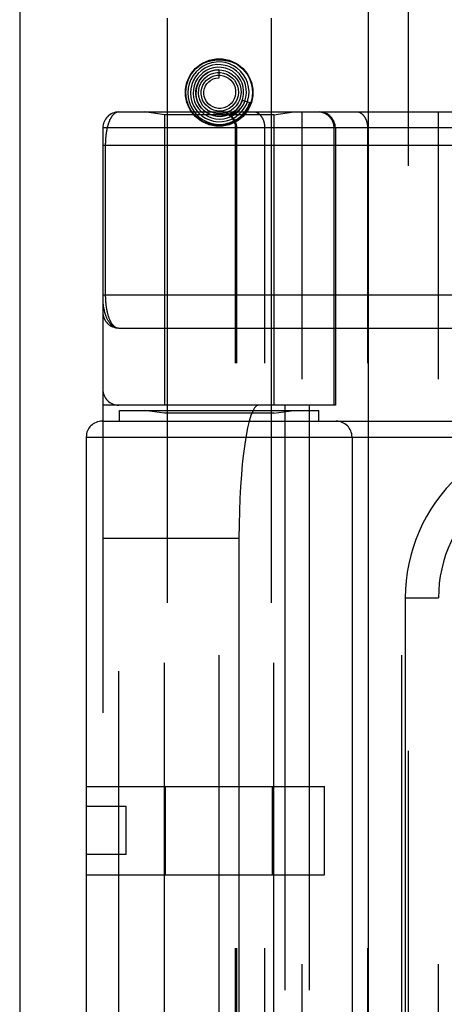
# Model space of a CAD drawing. Header units: inches. Extents: x 0 to 200, y 0 to 129.
# Tile 144 of 256: x 37.818 to 38.617, y 88.984 to 90.836. Entities that reach past the tile are written whole.
import ezdxf

# ---------------------------------------------------------------- set-up
doc = ezdxf.new("R2010")
doc.units = ezdxf.units.IN
doc.header["$LTSCALE"] = 11
doc.header["$MEASUREMENT"] = 0
doc.linetypes.add('HIDDEN', pattern=[0.2, 0.1, -0.1])
doc.layers.get('0').update_dxf_attribs({"linetype": 'CONTINUOUS'})
doc.layers.add('LEFTHAND_DOOR_ASSEMBLY', color=7, linetype='CONTINUOUS')

msp = doc.modelspace()

# ---------------------------------------------------------------- linework, layer by layer
at = {"color": 3, "linetype": 'Continuous'}
msp.add_line((37.8178, 97.2118), (37.8178, 34.2898), dxfattribs=at)
at = {"layer": 'LEFTHAND_DOOR_ASSEMBLY', "color": 3, "linetype": 'Continuous'}
msp.add_line((38.4736, 93.8608), (38.4736, 34.5108), dxfattribs=at)
at = {"layer": 'LEFTHAND_DOOR_ASSEMBLY', "color": 8, "linetype": 'HIDDEN'}
for p, q in [((38.5486, 93.8608), (38.5486, 34.5108)), ((38.0951, 90.8388), (38.0951, 87.6564)), ((38.2911, 90.8388), (38.2911, 87.6564)), ((38.1931, 90.7263), (38.1931, 90.7413)), ((38.2368, 90.6846), (38.2511, 90.68)), ((38.0043, 90.6621), (38.8781, 90.6621)), ((38.0901, 90.6568), (38.0526, 90.6621)), ((38.2197, 90.6605), (38.22, 90.6607)), ((38.22, 90.6607), (38.2215, 90.662)), ((38.2215, 90.662), (38.222, 90.6625)), ((38.222, 90.6625), (38.2224, 90.6629)), ((38.2224, 90.6629), (38.2228, 90.6633)), ((38.2228, 90.6633), (38.2233, 90.6637)), ((38.2961, 90.6568), (38.3336, 90.6621)), ((38.3493, 87.9596), (38.3493, 90.6621)), ((38.6058, 87.9596), (38.6058, 90.6621)), ((38.0901, 90.6568), (38.0901, 90.1108)), ((38.2961, 90.6568), (38.0901, 90.6568)), ((38.2961, 90.6568), (38.2961, 90.1108)), ((37.9743, 90.6321), (37.9743, 87.9896)), ((38.6378, 90.6321), (37.9743, 90.6321)), ((38.2242, 87.9896), (38.2242, 90.6321)), ((38.2262, 87.9896), (38.2262, 90.6321)), ((38.2793, 87.9896), (38.2793, 90.6321)), ((38.4095, 90.1108), (38.4095, 90.6321)), ((38.4118, 90.6321), (38.4118, 90.1108)), ((38.4728, 87.9896), (38.4728, 90.6321)), ((37.9743, 90.5996), (38.8781, 90.5996)), ((37.9789, 90.5996), (37.9789, 90.3175)), ((38.0043, 90.2558), (38.8838, 90.2558)), ((38.4118, 90.1108), (37.9743, 90.1108)), ((38.0043, 88.5108), (38.0043, 90.1108)), ((38.3168, 90.1108), (38.3168, 88.5108)), ((38.3627, 90.1108), (38.3627, 88.5108)), ((38.0056, 90.0808), (38.0056, 90.1008)), ((38.0056, 90.1008), (38.3806, 90.1008)), ((38.0901, 90.0955), (38.0526, 90.1008)), ((38.0901, 88.5261), (38.0901, 90.0955)), ((38.2961, 90.0955), (38.0901, 90.0955)), ((38.2961, 90.0955), (38.3336, 90.1008)), ((38.2961, 88.5261), (38.2961, 90.0955)), ((38.3806, 90.0808), (38.3806, 90.1008)), ((37.9731, 90.0808), (39.0993, 90.0808)), ((38.1931, 88.5408), (38.1931, 90.0808)), ((38.5368, 88.5408), (38.5368, 90.0808)), ((37.9431, 90.0508), (37.9431, 88.5708)), ((37.9431, 90.0508), (39.0993, 90.0508)), ((38.4431, 90.0508), (38.4431, 88.5708)), ((37.9743, 89.8608), (38.2304, 89.8608)), ((38.2304, 89.8608), (38.2304, 88.7608)), ((38.5433, 89.7483), (38.5433, 88.8733)), ((38.5433, 89.7483), (38.6058, 89.7483)), ((37.9431, 89.3938), (38.3911, 89.3938)), ((38.0924, 89.2278), (38.0924, 89.3938)), ((38.2937, 89.2278), (38.2937, 89.3938)), ((38.3911, 89.2278), (38.3911, 89.3938)), ((38.0181, 89.3558), (37.9431, 89.3558)), ((38.0181, 89.2658), (38.0181, 89.3558)), ((38.0181, 89.2658), (37.9431, 89.2658)), ((37.9431, 89.2278), (38.3911, 89.2278))]:
    msp.add_line(p, q, dxfattribs=at)
for points in [[(38.1394, 90.7327), (38.1441, 90.7391), (38.1494, 90.7446), (38.1556, 90.7494), (38.1625, 90.7533), (38.1697, 90.7564), (38.1774, 90.7585), (38.1851, 90.7598), (38.1931, 90.7603), (38.201, 90.7598), (38.2088, 90.7585), (38.2164, 90.7564), (38.2236, 90.7533), (38.2305, 90.7494), (38.2367, 90.7446), (38.2421, 90.7391), (38.2467, 90.7327)], [(38.2151, 90.648), (38.2224, 90.6518), (38.2292, 90.6566), (38.2352, 90.6624), (38.2402, 90.669), (38.2443, 90.6763), (38.2472, 90.6842), (38.2488, 90.6924), (38.2493, 90.7007), (38.2485, 90.7091), (38.2465, 90.7173), (38.2432, 90.7251), (38.2389, 90.7323), (38.2335, 90.7388), (38.2272, 90.7444), (38.2201, 90.7491), (38.2124, 90.7527), (38.2042, 90.755), (38.1958, 90.7562), (38.1873, 90.7561), (38.1788, 90.7547), (38.1707, 90.7521), (38.163, 90.7483)], [(38.163, 90.7483), (38.1559, 90.7434), (38.1497, 90.7376), (38.1443, 90.7308), (38.14, 90.7233), (38.1369, 90.7153), (38.135, 90.7069), (38.1343, 90.6982), (38.1349, 90.6896), (38.1368, 90.6811), (38.1399, 90.673), (38.1442, 90.6654), (38.1495, 90.6585), (38.1558, 90.6524), (38.163, 90.6474), (38.1708, 90.6434), (38.1791, 90.6406), (38.1878, 90.6391), (38.1966, 90.6389), (38.2053, 90.6399), (38.2138, 90.6422), (38.2219, 90.6458), (38.2294, 90.6504)], [(38.1732, 90.7477), (38.166, 90.7443), (38.1594, 90.7398), (38.1535, 90.7343), (38.1485, 90.728), (38.1445, 90.721), (38.1416, 90.7135), (38.1398, 90.7056), (38.1393, 90.6975), (38.14, 90.6894), (38.1419, 90.6815), (38.145, 90.674), (38.1491, 90.667), (38.1543, 90.6606), (38.1604, 90.6552), (38.1673, 90.6507), (38.1747, 90.6472), (38.1826, 90.645), (38.1908, 90.6439), (38.199, 90.644), (38.2072, 90.6454), (38.2151, 90.648)], [(38.1828, 90.7454), (38.1756, 90.7433), (38.1689, 90.7402), (38.1627, 90.736), (38.1572, 90.731), (38.1526, 90.7251), (38.1489, 90.7186), (38.1462, 90.7116), (38.1447, 90.7042), (38.1443, 90.6967), (38.1451, 90.6892), (38.147, 90.6819), (38.1501, 90.6749), (38.1542, 90.6685), (38.1592, 90.6628), (38.165, 90.658), (38.1716, 90.654), (38.1787, 90.6512), (38.1861, 90.6494), (38.1938, 90.6488), (38.2014, 90.6494), (38.209, 90.6511)], [(38.1931, 90.7413), (38.1918, 90.7413), (38.185, 90.7407), (38.1784, 90.739), (38.1721, 90.7363), (38.1664, 90.7326), (38.1612, 90.728), (38.1569, 90.7226), (38.1535, 90.7166), (38.151, 90.7102), (38.1496, 90.7034), (38.1493, 90.6964), (38.1501, 90.6895), (38.152, 90.6828), (38.155, 90.6764), (38.1589, 90.6706), (38.1637, 90.6655), (38.1692, 90.6612), (38.1754, 90.6578), (38.182, 90.6554), (38.189, 90.6541), (38.1961, 90.6539)], [(38.153, 90.7156), (38.1563, 90.7217), (38.1606, 90.7272), (38.1656, 90.732), (38.1713, 90.7358), (38.1776, 90.7387), (38.1842, 90.7405), (38.1911, 90.7413), (38.1979, 90.7409), (38.2046, 90.7395), (38.2109, 90.737), (38.2168, 90.7335), (38.222, 90.7291), (38.2264, 90.724), (38.2299, 90.7182), (38.2324, 90.712), (38.2339, 90.7054), (38.2343, 90.6987), (38.2336, 90.692), (38.2319, 90.6856), (38.2291, 90.6795)], [(38.1623, 90.7215), (38.1666, 90.7262), (38.1715, 90.7301), (38.1771, 90.7331), (38.183, 90.7352), (38.1892, 90.7362), (38.1954, 90.7362), (38.2016, 90.7351), (38.2074, 90.7331), (38.2129, 90.7301), (38.2177, 90.7263), (38.2218, 90.7217), (38.2251, 90.7165), (38.2275, 90.7109), (38.2289, 90.7049), (38.2293, 90.6988), (38.2287, 90.6928), (38.227, 90.687), (38.2244, 90.6815), (38.221, 90.6766)], [(38.209, 90.6511), (38.2161, 90.654), (38.2228, 90.658), (38.2287, 90.6629), (38.2339, 90.6687), (38.2381, 90.6752), (38.2413, 90.6823), (38.2434, 90.6898), (38.2443, 90.6976), (38.244, 90.7054), (38.2425, 90.7131), (38.2399, 90.7205), (38.2361, 90.7274), (38.2314, 90.7337), (38.2257, 90.7392), (38.2192, 90.7438), (38.2122, 90.7474), (38.2046, 90.7498), (38.1968, 90.7511), (38.1888, 90.7512), (38.1809, 90.7501), (38.1732, 90.7477)], [(38.1961, 90.6539), (38.2032, 90.6548), (38.21, 90.6568), (38.2164, 90.6599), (38.2223, 90.6639), (38.2275, 90.6688), (38.2319, 90.6746), (38.2353, 90.6809), (38.2377, 90.6877), (38.2391, 90.6948), (38.2392, 90.702), (38.2383, 90.7092), (38.2362, 90.7162), (38.2331, 90.7228), (38.229, 90.7288), (38.2239, 90.7341), (38.2181, 90.7386), (38.2117, 90.7421), (38.2048, 90.7446), (38.1975, 90.746), (38.1901, 90.7463), (38.1828, 90.7454)], [(38.2368, 90.6846), (38.2362, 90.6829), (38.2331, 90.6764), (38.2289, 90.6705), (38.2239, 90.6652), (38.2182, 90.6609), (38.2118, 90.6575), (38.205, 90.6552), (38.1979, 90.654), (38.1908, 90.6539), (38.1837, 90.655), (38.1769, 90.6571), (38.1706, 90.6603), (38.1648, 90.6645), (38.1598, 90.6695), (38.1557, 90.6752), (38.1525, 90.6815), (38.1504, 90.6882), (38.1494, 90.6951), (38.1495, 90.7022), (38.1507, 90.709), (38.153, 90.7156)], [(38.2291, 90.6795), (38.2254, 90.674), (38.2208, 90.6692), (38.2156, 90.6652), (38.2097, 90.6621), (38.2035, 90.66), (38.197, 90.6589), (38.1905, 90.6589), (38.184, 90.66), (38.1779, 90.6621), (38.1721, 90.6652), (38.167, 90.6692), (38.1626, 90.6739), (38.1591, 90.6793), (38.1565, 90.6852), (38.1549, 90.6914), (38.1543, 90.6978), (38.1548, 90.7042), (38.1563, 90.7104), (38.1589, 90.7162), (38.1623, 90.7215)], [(38.221, 90.6766), (38.2168, 90.6723), (38.2119, 90.6688), (38.2065, 90.6662), (38.2008, 90.6645), (38.1949, 90.6638), (38.189, 90.6641), (38.1832, 90.6654), (38.1778, 90.6677), (38.1728, 90.6709), (38.1685, 90.6748), (38.1649, 90.6794), (38.1621, 90.6845), (38.1603, 90.69), (38.1594, 90.6957), (38.1595, 90.7015), (38.1606, 90.7072), (38.1626, 90.7125), (38.1655, 90.7174), (38.1692, 90.7218)], [(38.2114, 90.6744), (38.2068, 90.6717), (38.2018, 90.6699), (38.1966, 90.6689), (38.1913, 90.6689), (38.1861, 90.6698), (38.1811, 90.6716), (38.1766, 90.6743), (38.1726, 90.6777), (38.1693, 90.6817), (38.1668, 90.6862), (38.1651, 90.6911), (38.1644, 90.6962), (38.1645, 90.7013), (38.1655, 90.7063), (38.1674, 90.711), (38.1701, 90.7153), (38.1735, 90.719), (38.1775, 90.7221)], [(38.1692, 90.7218), (38.1736, 90.7254), (38.1785, 90.7283), (38.1838, 90.7302), (38.1893, 90.7312), (38.1949, 90.7312), (38.2004, 90.7303), (38.2057, 90.7284), (38.2105, 90.7256), (38.2148, 90.7221), (38.2184, 90.7179), (38.2212, 90.7132), (38.2232, 90.708), (38.2242, 90.7027), (38.2242, 90.6972), (38.2233, 90.6919), (38.2215, 90.6867), (38.2189, 90.682), (38.2155, 90.6779), (38.2114, 90.6744)], [(38.1775, 90.7221), (38.182, 90.7243), (38.1868, 90.7258), (38.1917, 90.7263), (38.1931, 90.7263)], [(38.2417, 90.683), (38.2411, 90.6816), (38.2405, 90.6803), (38.2399, 90.679), (38.2393, 90.6778), (38.2387, 90.6767), (38.2381, 90.6757), (38.2374, 90.6747), (38.2368, 90.6737), (38.2362, 90.6728), (38.2356, 90.672), (38.235, 90.6712), (38.2344, 90.6705), (38.2338, 90.6698), (38.2332, 90.6691), (38.2327, 90.6685), (38.2321, 90.6679), (38.2316, 90.6673), (38.2311, 90.6668), (38.2306, 90.6663), (38.2301, 90.6658), (38.2296, 90.6654), (38.2291, 90.665), (38.2287, 90.6646), (38.2283, 90.6642), (38.2278, 90.6639), (38.2274, 90.6636), (38.227, 90.6633), (38.2266, 90.663), (38.2263, 90.6627), (38.2259, 90.6624), (38.2255, 90.6622), (38.2252, 90.6619), (38.2248, 90.6617), (38.2245, 90.6615), (38.2242, 90.6613), (38.2238, 90.6611), (38.2235, 90.6609), (38.2232, 90.6607), (38.2229, 90.6605), (38.2226, 90.6603), (38.2223, 90.6601), (38.2219, 90.66), (38.2216, 90.6598), (38.2213, 90.6597), (38.221, 90.6595), (38.2208, 90.6594), (38.2205, 90.6593), (38.2202, 90.6592), (38.22, 90.6591), (38.2197, 90.659), (38.2195, 90.6589), (38.2193, 90.6588), (38.2191, 90.6588), (38.2188, 90.6588), (38.2186, 90.6587), (38.2185, 90.6588), (38.2184, 90.6589), (38.2184, 90.659), (38.2185, 90.6592), (38.2186, 90.6594), (38.2188, 90.6595), (38.219, 90.6597), (38.2191, 90.6599), (38.2193, 90.66), (38.2194, 90.6602), (38.2196, 90.6603), (38.2197, 90.6605)], [(38.2233, 90.6637), (38.2235, 90.6639), (38.2238, 90.6642), (38.224, 90.6644), (38.2243, 90.6647), (38.2246, 90.665), (38.2249, 90.6653), (38.2253, 90.6657), (38.2256, 90.666), (38.226, 90.6664), (38.2263, 90.6668), (38.2267, 90.6673), (38.2271, 90.6677), (38.2275, 90.6682), (38.228, 90.6687), (38.2284, 90.6692), (38.2289, 90.6698), (38.2293, 90.6704), (38.2298, 90.6711), (38.2303, 90.6718), (38.2308, 90.6725), (38.2313, 90.6732), (38.2318, 90.674), (38.2323, 90.6748), (38.2328, 90.6757), (38.2334, 90.6766), (38.2339, 90.6776), (38.2344, 90.6786), (38.2349, 90.6797), (38.2354, 90.6808), (38.2359, 90.682), (38.2364, 90.6833), (38.2368, 90.6846)], [(38.2294, 90.6504), (38.2362, 90.6562), (38.242, 90.6629), (38.2469, 90.6703), (38.2505, 90.6785), (38.2511, 90.68)], [(38.0043, 90.6621), (38.0037, 90.662), (38.0031, 90.662), (38.0025, 90.6619), (38.0019, 90.6618), (38.0013, 90.6617), (38.0008, 90.6615), (38.0002, 90.6613), (37.9997, 90.6611), (37.9991, 90.6609), (37.9986, 90.6606), (37.998, 90.6604), (37.9975, 90.66), (37.997, 90.6597), (37.9965, 90.6594), (37.996, 90.659), (37.9955, 90.6586), (37.995, 90.6582), (37.9946, 90.6578), (37.9941, 90.6573), (37.9936, 90.6568), (37.9932, 90.6563), (37.9927, 90.6558), (37.9923, 90.6553), (37.9919, 90.6548), (37.9915, 90.6542), (37.9911, 90.6537), (37.9907, 90.6531), (37.9903, 90.6525), (37.9899, 90.6519), (37.9895, 90.6512), (37.9891, 90.6506), (37.9888, 90.6499), (37.9884, 90.6493), (37.9881, 90.6486), (37.9877, 90.6479), (37.9874, 90.6472), (37.9871, 90.6465), (37.9868, 90.6458), (37.9865, 90.6451), (37.9861, 90.6443), (37.9859, 90.6436), (37.9856, 90.6428), (37.9853, 90.6421), (37.985, 90.6413), (37.9847, 90.6405), (37.9845, 90.6398), (37.9842, 90.639), (37.984, 90.6382), (37.9837, 90.6374), (37.9835, 90.6366), (37.9833, 90.6357), (37.9831, 90.6349), (37.9829, 90.6341), (37.9826, 90.6333), (37.9824, 90.6325), (37.9823, 90.6316), (37.9821, 90.6308), (37.9819, 90.6299), (37.9817, 90.6291), (37.9815, 90.6282), (37.9814, 90.6274), (37.9812, 90.6265), (37.9811, 90.6257), (37.9809, 90.6248), (37.9808, 90.6239), (37.9806, 90.6231), (37.9805, 90.6222), (37.9804, 90.6213), (37.9803, 90.6205), (37.9801, 90.6196), (37.98, 90.6188), (37.9799, 90.6179), (37.9798, 90.617), (37.9798, 90.6162), (37.9797, 90.6153), (37.9796, 90.6145), (37.9795, 90.6136), (37.9794, 90.6128), (37.9794, 90.612), (37.9793, 90.6111), (37.9793, 90.6103), (37.9792, 90.6095), (37.9792, 90.6086), (37.9791, 90.6078), (37.9791, 90.607), (37.979, 90.6062), (37.979, 90.6053), (37.979, 90.6045), (37.979, 90.6037), (37.9789, 90.6029), (37.9789, 90.602), (37.9789, 90.6012), (37.9789, 90.6004), (37.9789, 90.5996)], [(38.2467, 90.6649), (38.2421, 90.6585), (38.2367, 90.653), (38.2305, 90.6482), (38.2236, 90.6443), (38.2164, 90.6412), (38.2088, 90.6391), (38.201, 90.6378), (38.1931, 90.6374), (38.1851, 90.6378), (38.1773, 90.6391), (38.1697, 90.6412), (38.1625, 90.6443), (38.1556, 90.6482), (38.1494, 90.653), (38.1441, 90.6585), (38.1394, 90.6649)], [(38.2262, 90.6321), (38.2262, 90.6327), (38.2262, 90.6334), (38.2262, 90.634), (38.2261, 90.6347), (38.2261, 90.6353), (38.226, 90.636), (38.2259, 90.6366), (38.2258, 90.6373), (38.2257, 90.6379), (38.2255, 90.6385), (38.2254, 90.6392), (38.2252, 90.6398), (38.2251, 90.6404), (38.2249, 90.6411), (38.2247, 90.6417), (38.2245, 90.6423), (38.2242, 90.6429), (38.224, 90.6435), (38.2237, 90.6441), (38.2235, 90.6447), (38.2232, 90.6453), (38.2229, 90.6459), (38.2226, 90.6465), (38.2223, 90.6471), (38.2219, 90.6476), (38.2216, 90.6482), (38.2212, 90.6487), (38.2209, 90.6493), (38.2205, 90.6498), (38.2201, 90.6503), (38.2197, 90.6508), (38.2193, 90.6513), (38.2189, 90.6518), (38.2184, 90.6523), (38.218, 90.6528), (38.2175, 90.6533), (38.2171, 90.6537), (38.2166, 90.6542), (38.2161, 90.6546), (38.2156, 90.655), (38.2151, 90.6554), (38.2146, 90.6559), (38.2141, 90.6562), (38.2136, 90.6566), (38.213, 90.657), (38.2125, 90.6574), (38.212, 90.6577), (38.2114, 90.658), (38.2108, 90.6584), (38.2103, 90.6587), (38.2097, 90.659), (38.2091, 90.6592), (38.2085, 90.6595), (38.2079, 90.6598), (38.2073, 90.66), (38.2067, 90.6602), (38.2061, 90.6605), (38.2055, 90.6607), (38.2049, 90.6609), (38.2042, 90.661), (38.2036, 90.6612), (38.203, 90.6613), (38.2023, 90.6615), (38.2017, 90.6616), (38.2011, 90.6617), (38.2004, 90.6618), (38.1998, 90.6619), (38.1991, 90.6619), (38.1985, 90.662), (38.1979, 90.662), (38.1972, 90.662), (38.1966, 90.6621)], [(38.2793, 90.6321), (38.2793, 90.6327), (38.2793, 90.6334), (38.2793, 90.634), (38.2792, 90.6347), (38.2792, 90.6353), (38.2791, 90.636), (38.2791, 90.6366), (38.279, 90.6373), (38.2789, 90.6379), (38.2788, 90.6385), (38.2787, 90.6392), (38.2786, 90.6398), (38.2785, 90.6404), (38.2783, 90.6411), (38.2782, 90.6417), (38.278, 90.6423), (38.2779, 90.6429), (38.2777, 90.6435), (38.2775, 90.6441), (38.2773, 90.6447), (38.2771, 90.6453), (38.2769, 90.6459), (38.2767, 90.6465), (38.2765, 90.6471), (38.2762, 90.6476), (38.276, 90.6482), (38.2757, 90.6487), (38.2755, 90.6493), (38.2752, 90.6498), (38.2749, 90.6503), (38.2746, 90.6508), (38.2743, 90.6513), (38.274, 90.6518), (38.2737, 90.6523), (38.2734, 90.6528), (38.2731, 90.6533), (38.2728, 90.6537), (38.2724, 90.6542), (38.2721, 90.6546), (38.2717, 90.655), (38.2714, 90.6554), (38.271, 90.6559), (38.2706, 90.6562), (38.2703, 90.6566), (38.2699, 90.657), (38.2695, 90.6574), (38.2691, 90.6577), (38.2687, 90.658), (38.2683, 90.6584), (38.2679, 90.6587), (38.2675, 90.659), (38.2671, 90.6592), (38.2666, 90.6595), (38.2662, 90.6598), (38.2658, 90.66), (38.2653, 90.6602), (38.2649, 90.6605), (38.2645, 90.6607), (38.264, 90.6609), (38.2636, 90.661), (38.2631, 90.6612), (38.2627, 90.6613), (38.2622, 90.6615), (38.2618, 90.6616), (38.2613, 90.6617), (38.2609, 90.6618), (38.2604, 90.6619), (38.2599, 90.6619), (38.2595, 90.662), (38.259, 90.662), (38.2586, 90.662), (38.2581, 90.6621)], [(38.4095, 90.6321), (38.4095, 90.6327), (38.4095, 90.6334), (38.4094, 90.634), (38.4094, 90.6347), (38.4093, 90.6353), (38.4092, 90.636), (38.4091, 90.6366), (38.409, 90.6373), (38.4089, 90.6379), (38.4088, 90.6385), (38.4086, 90.6392), (38.4085, 90.6398), (38.4083, 90.6404), (38.4081, 90.6411), (38.4079, 90.6417), (38.4077, 90.6423), (38.4075, 90.6429), (38.4072, 90.6435), (38.407, 90.6441), (38.4067, 90.6447), (38.4064, 90.6453), (38.4061, 90.6459), (38.4058, 90.6465), (38.4055, 90.6471), (38.4052, 90.6476), (38.4048, 90.6482), (38.4045, 90.6487), (38.4041, 90.6493), (38.4037, 90.6498), (38.4033, 90.6503), (38.4029, 90.6508), (38.4025, 90.6513), (38.4021, 90.6518), (38.4017, 90.6523), (38.4012, 90.6528), (38.4008, 90.6533), (38.4003, 90.6537), (38.3999, 90.6542), (38.3994, 90.6546), (38.3989, 90.655), (38.3984, 90.6554), (38.3979, 90.6559), (38.3973, 90.6562), (38.3968, 90.6566), (38.3963, 90.657), (38.3957, 90.6574), (38.3952, 90.6577), (38.3946, 90.658), (38.3941, 90.6584), (38.3935, 90.6587), (38.3929, 90.659), (38.3923, 90.6592), (38.3918, 90.6595), (38.3912, 90.6598), (38.3906, 90.66), (38.3899, 90.6602), (38.3893, 90.6605), (38.3887, 90.6607), (38.3881, 90.6609), (38.3875, 90.661), (38.3869, 90.6612), (38.3862, 90.6613), (38.3856, 90.6615), (38.385, 90.6616), (38.3843, 90.6617), (38.3837, 90.6618), (38.383, 90.6619), (38.3824, 90.6619), (38.3817, 90.662), (38.3811, 90.662), (38.3804, 90.662), (38.3798, 90.6621)], [(38.4728, 90.6321), (38.4728, 90.6327), (38.4728, 90.6334), (38.4728, 90.634), (38.4728, 90.6347), (38.4727, 90.6353), (38.4727, 90.636), (38.4726, 90.6366), (38.4725, 90.6373), (38.4724, 90.6379), (38.4723, 90.6385), (38.4722, 90.6392), (38.4721, 90.6398), (38.472, 90.6404), (38.4719, 90.6411), (38.4717, 90.6417), (38.4716, 90.6423), (38.4714, 90.6429), (38.4712, 90.6435), (38.471, 90.6441), (38.4709, 90.6447), (38.4707, 90.6453), (38.4704, 90.6459), (38.4702, 90.6465), (38.47, 90.6471), (38.4698, 90.6476), (38.4695, 90.6482), (38.4693, 90.6487), (38.469, 90.6493), (38.4687, 90.6498), (38.4685, 90.6503), (38.4682, 90.6508), (38.4679, 90.6513), (38.4676, 90.6518), (38.4673, 90.6523), (38.467, 90.6528), (38.4666, 90.6533), (38.4663, 90.6537), (38.466, 90.6542), (38.4656, 90.6546), (38.4653, 90.655), (38.4649, 90.6554), (38.4645, 90.6559), (38.4642, 90.6562), (38.4638, 90.6566), (38.4634, 90.657), (38.463, 90.6574), (38.4626, 90.6577), (38.4622, 90.658), (38.4618, 90.6584), (38.4614, 90.6587), (38.461, 90.659), (38.4606, 90.6592), (38.4602, 90.6595), (38.4597, 90.6598), (38.4593, 90.66), (38.4589, 90.6602), (38.4584, 90.6605), (38.458, 90.6607), (38.4576, 90.6609), (38.4571, 90.661), (38.4567, 90.6612), (38.4562, 90.6613), (38.4558, 90.6615), (38.4553, 90.6616), (38.4549, 90.6617), (38.4544, 90.6618), (38.4539, 90.6619), (38.4535, 90.6619), (38.453, 90.662), (38.4526, 90.662), (38.4521, 90.662), (38.4516, 90.6621)], [(37.9743, 90.3183), (38.8846, 90.3183)], [(37.9789, 90.3175), (37.9789, 90.3167), (37.9789, 90.3158), (37.9789, 90.315), (37.979, 90.3142), (37.979, 90.3134), (37.979, 90.3125), (37.979, 90.3117), (37.9791, 90.3109), (37.9791, 90.31), (37.9792, 90.3092), (37.9792, 90.3084), (37.9793, 90.3075), (37.9793, 90.3067), (37.9794, 90.3058), (37.9794, 90.305), (37.9795, 90.3041), (37.9796, 90.3032), (37.9797, 90.3024), (37.9798, 90.3015), (37.9799, 90.3006), (37.98, 90.2997), (37.9801, 90.2989), (37.9802, 90.298), (37.9803, 90.2971), (37.9804, 90.2962), (37.9806, 90.2953), (37.9807, 90.2944), (37.9808, 90.2935), (37.981, 90.2927), (37.9811, 90.2918), (37.9813, 90.2909), (37.9815, 90.29), (37.9816, 90.2892), (37.9818, 90.2883), (37.982, 90.2874), (37.9822, 90.2866), (37.9824, 90.2857), (37.9826, 90.2849), (37.9828, 90.284), (37.983, 90.2832), (37.9832, 90.2823), (37.9835, 90.2815), (37.9837, 90.2807), (37.9839, 90.2798), (37.9842, 90.279), (37.9844, 90.2782), (37.9847, 90.2774), (37.985, 90.2766), (37.9853, 90.2758), (37.9856, 90.2751), (37.9858, 90.2743), (37.9861, 90.2735), (37.9865, 90.2728), (37.9868, 90.272), (37.9871, 90.2713), (37.9874, 90.2706), (37.9878, 90.2698), (37.9881, 90.2691), (37.9885, 90.2685), (37.9888, 90.2678), (37.9892, 90.2671), (37.9896, 90.2665), (37.99, 90.2658), (37.9904, 90.2652), (37.9908, 90.2646), (37.9912, 90.264), (37.9916, 90.2634), (37.9921, 90.2628), (37.9925, 90.2623), (37.993, 90.2618), (37.9934, 90.2613), (37.9939, 90.2608), (37.9943, 90.2603), (37.9948, 90.2598), (37.9953, 90.2594), (37.9958, 90.259), (37.9963, 90.2586), (37.9968, 90.2582), (37.9974, 90.2579), (37.9979, 90.2576), (37.9984, 90.2573), (37.999, 90.257), (37.9996, 90.2568), (38.0001, 90.2565), (38.0007, 90.2564), (38.0013, 90.2562), (38.0019, 90.256), (38.0025, 90.2559), (38.0031, 90.2559), (38.0037, 90.2558), (38.0043, 90.2558)], [(37.9743, 90.3058), (37.9743, 90.3052), (37.9743, 90.3046), (37.9744, 90.3039), (37.9744, 90.3032), (37.9745, 90.3024), (37.9745, 90.3016), (37.9746, 90.3007), (37.9747, 90.2998), (37.9749, 90.2987), (37.975, 90.2975), (37.9752, 90.2963), (37.9754, 90.2949), (37.9757, 90.2933), (37.9761, 90.2917), (37.9765, 90.2899), (37.9769, 90.2879), (37.9775, 90.2859), (37.9781, 90.2839), (37.9787, 90.282), (37.9793, 90.2801), (37.98, 90.2784), (37.9806, 90.2768), (37.9813, 90.2753), (37.982, 90.2738), (37.9827, 90.2725), (37.9833, 90.2712), (37.984, 90.27), (37.9847, 90.2689), (37.9854, 90.2678), (37.9861, 90.2668), (37.9868, 90.2658), (37.9875, 90.2649), (37.9882, 90.2641), (37.989, 90.2633), (37.9897, 90.2626), (37.9904, 90.2619), (37.9911, 90.2612), (37.9918, 90.2606), (37.9925, 90.26), (37.9932, 90.2595), (37.9939, 90.259), (37.9946, 90.2586), (37.9953, 90.2582), (37.996, 90.2578), (37.9968, 90.2575), (37.9975, 90.2572), (37.9982, 90.2569), (37.9988, 90.2567), (37.9995, 90.2565), (38.0002, 90.2563), (38.0009, 90.2561), (38.0016, 90.256), (38.0023, 90.2559), (38.003, 90.2559), (38.0036, 90.2558), (38.0043, 90.2558)]]:
    msp.add_lwpolyline(points, dxfattribs=at)
for radius in [0.0635, 0.0625]:
    msp.add_circle((38.1931, 90.6988), radius, dxfattribs=at)
for centre, radius, start, end in [((38.0043, 90.6321), 0.03, 90, 180), ((38.1942, 90.6321), 0.03, 0, 90), ((38.3818, 90.6321), 0.03, 0, 90), ((38.0043, 90.2858), 0.03, 180, 269.9999), ((38.0043, 90.1408), 0.03, 180, 270), ((37.9731, 90.0508), 0.03, 90, 180), ((38.4131, 90.0508), 0.03, 0, 90), ((38.8558, 89.7483), 0.3125, 85.9125, 180), ((38.8558, 89.7483), 0.25, 79.6658, 180)]:
    msp.add_arc(centre, radius, start, end, dxfattribs=at)
msp.add_ellipse((38.2672, 89.8608), major_axis=(0, 0.25), ratio=0.146965, start_param=0, end_param=1.570796, dxfattribs=at)

doc.saveas('drawing.dxf')
